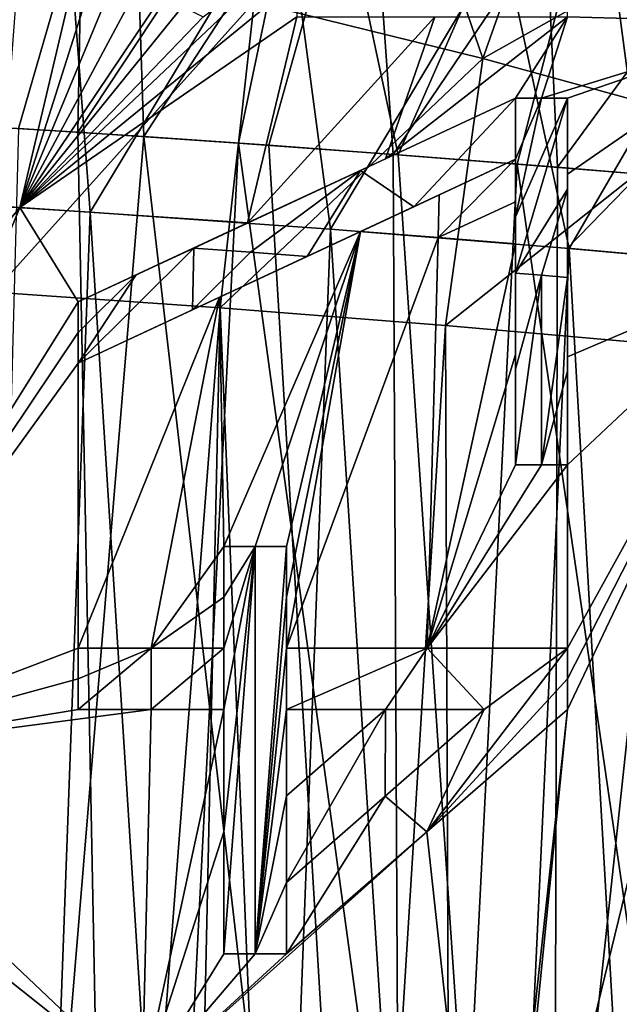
# Model space of a CAD drawing. Header units: millimetres. Extents: x -65 to 65, y -82 to 87.
# Tile 122 of 223: x 10.14 to 13.82, y -1.68 to 4.36. Entities that reach past the tile are written whole.
import ezdxf

# ---------------------------------------------------------------- set-up
doc = ezdxf.new("R2010")
doc.units = ezdxf.units.MM
doc.header["$LTSCALE"] = 101.851852
for name, color, linetype in [('10', 7, 'CONTINUOUS'), ('110', 7, 'CONTINUOUS'), ('13', 7, 'CONTINUOUS'), ('14', 7, 'CONTINUOUS'), ('226', 7, 'CONTINUOUS'), ('227', 7, 'CONTINUOUS'), ('3', 7, 'CONTINUOUS'), ('344', 7, 'CONTINUOUS'), ('345', 7, 'CONTINUOUS'), ('346', 7, 'CONTINUOUS'), ('347', 7, 'CONTINUOUS'), ('348', 7, 'CONTINUOUS'), ('349', 7, 'CONTINUOUS'), ('350', 7, 'CONTINUOUS'), ('351', 7, 'CONTINUOUS'), ('352', 7, 'CONTINUOUS'), ('353', 7, 'CONTINUOUS'), ('354', 7, 'CONTINUOUS'), ('355', 7, 'CONTINUOUS'), ('356', 7, 'CONTINUOUS'), ('357', 7, 'CONTINUOUS'), ('358', 7, 'CONTINUOUS'), ('359', 7, 'CONTINUOUS'), ('360', 7, 'CONTINUOUS'), ('361', 7, 'CONTINUOUS'), ('362', 7, 'CONTINUOUS'), ('363', 7, 'CONTINUOUS'), ('364', 7, 'CONTINUOUS'), ('44', 7, 'CONTINUOUS'), ('469', 7, 'CONTINUOUS'), ('470', 7, 'CONTINUOUS'), ('471', 7, 'CONTINUOUS'), ('472', 7, 'CONTINUOUS'), ('473', 7, 'CONTINUOUS'), ('474', 7, 'CONTINUOUS')]:
    doc.layers.add(name, color=color, linetype=linetype)

msp = doc.modelspace()

# ---------------------------------------------------------------- linework, layer by layer
at = {"layer": '10', "color": 7, "linetype": 'CONTINUOUS', "true_color": 0xebebeb}
for points in [[(9.3391, 6.3603, 124.3613), (9.3623, 3.734, 124.8684), (10.8221, 6.0721, 124.1477), (9.3391, 6.3603, 124.3613)], [(9.3623, 3.734, 124.8684), (10.1332, 3.6885, 124.738), (10.8221, 6.0721, 124.1477), (9.3623, 3.734, 124.8684)], [(10.1332, 3.6885, 124.738), (10.9019, 3.6393, 124.5973), (10.8221, 6.0721, 124.1477), (10.1332, 3.6885, 124.738)], [(10.8221, 6.0721, 124.1477), (10.9019, 3.6393, 124.5973), (12.2731, 5.7482, 123.9053), (10.8221, 6.0721, 124.1477)], [(10.9019, 3.6393, 124.5973), (11.6682, 3.5866, 124.4463), (12.2731, 5.7482, 123.9053), (10.9019, 3.6393, 124.5973)], [(11.6682, 3.5866, 124.4463), (12.432, 3.5304, 124.2851), (12.2731, 5.7482, 123.9053), (11.6682, 3.5866, 124.4463)], [(12.2731, 5.7482, 123.9053), (12.432, 3.5304, 124.2851), (13.6886, 5.3917, 123.6355), (12.2731, 5.7482, 123.9053)], [(12.432, 3.5304, 124.2851), (13.1929, 3.4709, 124.1137), (13.6886, 5.3917, 123.6355), (12.432, 3.5304, 124.2851)], [(13.1929, 3.4709, 124.1137), (13.9509, 3.4083, 123.9321), (13.6886, 5.3917, 123.6355), (13.1929, 3.4709, 124.1137)], [(13.6886, 5.3917, 123.6355), (13.9509, 3.4083, 123.9321), (15.0666, 5.0065, 123.3399), (13.6886, 5.3917, 123.6355)]]:
    msp.add_3dface(points, dxfattribs=at)
at = {"layer": '110', "color": 7, "linetype": 'CONTINUOUS', "true_color": 0xebebeb}
for points in [[(8.7558, -0.1641, 123.5273), (10.8922, -2.188, 123.4545), (8.5794, -0.3487, 123.5222), (8.7558, -0.1641, 123.5273)], [(8.4272, -0.5068, 123.3917), (8.5794, -0.3487, 123.5222), (10.7159, -2.3726, 123.4565), (8.4272, -0.5068, 123.3917)], [(8.5794, -0.3487, 123.5222), (10.8922, -2.188, 123.4545), (10.7159, -2.3726, 123.4565), (8.5794, -0.3487, 123.5222)], [(10.4599, -2.6198, 123.1144), (8.3399, -0.5983, 123.1699), (8.4272, -0.5068, 123.3917), (10.4599, -2.6198, 123.1144)], [(10.4599, -2.6198, 123.1144), (8.4272, -0.5068, 123.3917), (10.558, -2.5302, 123.3323), (10.4599, -2.6198, 123.1144)], [(10.558, -2.5302, 123.3323), (8.4272, -0.5068, 123.3917), (10.7159, -2.3726, 123.4565), (10.558, -2.5302, 123.3323)]]:
    msp.add_3dface(points, dxfattribs=at)
at = {"layer": '13', "color": 7, "linetype": 'CONTINUOUS', "true_color": 0xebebeb}
for points in [[(8.7367, 3.2893, 122.9386), (10.1413, 3.2051, 122.6969), (8.7465, 1.5075, 123.2424), (8.7367, 3.2893, 122.9386)], [(10.1413, 3.2051, 122.6969), (8.7558, -0.1641, 123.5273), (8.7465, 1.5075, 123.2424), (10.1413, 3.2051, 122.6969)], [(10.5, 2.625, 122.7235), (8.7558, -0.1641, 123.5273), (10.1413, 3.2051, 122.6969), (10.5, 2.625, 122.7235)], [(11.5387, 3.1093, 122.4191), (10.5, 2.625, 122.7235), (10.1413, 3.2051, 122.6969), (11.5387, 3.1093, 122.4191)], [(11.0192, 2.8671, 122.5739), (10.5, 2.625, 122.7235), (11.5387, 3.1093, 122.4191), (11.0192, 2.8671, 122.5739)], [(12.2313, 3.0572, 122.2674), (11.3936, 1.125, 122.7854), (11.3655, 2.6535, 122.5345), (12.2313, 3.0572, 122.2674)], [(11.5852, 1.125, 122.7421), (11.3936, 1.125, 122.7854), (12.2313, 3.0572, 122.2674), (11.5852, 1.125, 122.7421)], [(11.7766, 1.125, 122.6981), (11.5852, 1.125, 122.7421), (12.2313, 3.0572, 122.2674), (11.7766, 1.125, 122.6981)], [(11.7766, 0.8124, 122.7505), (11.7766, 1.125, 122.6981), (12.2313, 3.0572, 122.2674), (11.7766, 0.8124, 122.7505)], [(11.7766, 0.5, 122.8028), (11.7766, 0.8124, 122.7505), (12.2313, 3.0572, 122.2674), (11.7766, 0.5, 122.8028)], [(12.7067, 3.0198, 122.158), (11.7766, 0.5, 122.8028), (12.2313, 3.0572, 122.2674), (12.7067, 3.0198, 122.158)], [(12.6399, 0.5, 122.594), (11.7766, 0.5, 122.8028), (12.7067, 3.0198, 122.158), (12.6399, 0.5, 122.594)], [(13.1809, 2.9809, 122.0441), (12.6399, 0.5, 122.594), (12.7067, 3.0198, 122.158), (13.1809, 2.9809, 122.0441)], [(13.1809, 2.3025, 122.1568), (12.6399, 0.5, 122.594), (13.1809, 2.9809, 122.0441), (13.1809, 2.3025, 122.1568)], [(13.5, 2.954, 121.965), (14.7909, 2.8386, 121.6247), (13.5, 2.289, 122.0752), (13.5, 2.954, 121.965)], [(13.0632, -4.2453, 123.2709), (13.5, 0.125, 122.4323), (14.7909, 2.8386, 121.6247), (13.0632, -4.2453, 123.2709)], [(15.1601, -6.2325, 122.9816), (13.0632, -4.2453, 123.2709), (14.7909, 2.8386, 121.6247), (15.1601, -6.2325, 122.9816)], [(13.5, 0.125, 122.4323), (13.5, 0.3125, 122.4013), (14.7909, 2.8386, 121.6247), (13.5, 0.125, 122.4323)], [(13.5, 0.3125, 122.4013), (13.5, 0.5, 122.3704), (14.7909, 2.8386, 121.6247), (13.5, 0.3125, 122.4013)], [(14.7909, 2.8386, 121.6247), (13.5, 0.5, 122.3704), (13.5, 1.625, 122.1848), (14.7909, 2.8386, 121.6247)], [(13.5, 2.289, 122.0752), (14.7909, 2.8386, 121.6247), (13.5, 1.625, 122.1848), (13.5, 2.289, 122.0752)], [(10.5, 2.4375, 122.7553), (8.7558, -0.1641, 123.5273), (10.5, 2.625, 122.7235), (10.5, 2.4375, 122.7553)], [(10.9471, 0.5, 122.989), (10.5, 0.5, 123.0835), (11.3655, 2.6535, 122.5345), (10.9471, 0.5, 122.989)], [(11.3655, 2.6535, 122.5345), (10.5, 0.5, 123.0835), (10.5, 2.25, 122.7871), (11.3655, 2.6535, 122.5345)], [(11.3936, 1.125, 122.7854), (10.9471, 0.5, 122.989), (11.3655, 2.6535, 122.5345), (11.3936, 1.125, 122.7854)], [(10.5, 2.25, 122.7871), (8.7558, -0.1641, 123.5273), (10.5, 2.4375, 122.7553), (10.5, 2.25, 122.7871)], [(13.1809, 1.625, 122.269), (12.6399, 0.5, 122.594), (13.1809, 2.3025, 122.1568), (13.1809, 1.625, 122.269)], [(10.5, 0.5, 123.0835), (8.7558, -0.1641, 123.5273), (10.5, 2.25, 122.7871), (10.5, 0.5, 123.0835)], [(13.5, 0.5, 122.3704), (12.6399, 0.5, 122.594), (13.5, 1.625, 122.1848), (13.5, 0.5, 122.3704)], [(13.5, 1.625, 122.1848), (12.6399, 0.5, 122.594), (13.3405, 1.625, 122.2271), (13.5, 1.625, 122.1848)], [(13.3405, 1.625, 122.2271), (12.6399, 0.5, 122.594), (13.1809, 1.625, 122.269), (13.3405, 1.625, 122.2271)], [(11.3936, 0.8124, 122.838), (10.9471, 0.5, 122.989), (11.3936, 1.125, 122.7854), (11.3936, 0.8124, 122.838)], [(11.3936, 0.5, 122.8906), (10.9471, 0.5, 122.989), (11.3936, 0.8124, 122.838), (11.3936, 0.5, 122.8906)], [(10.5, 0.5, 123.0835), (10.5, 0.3125, 123.1153), (8.7558, -0.1641, 123.5273), (10.5, 0.5, 123.0835)], [(10.5, 0.3125, 123.1153), (10.5, 0.125, 123.147), (8.7558, -0.1641, 123.5273), (10.5, 0.3125, 123.1153)], [(10.5, 0.125, 123.147), (10.9471, 0.125, 123.0523), (8.7558, -0.1641, 123.5273), (10.5, 0.125, 123.147)], [(8.7558, -0.1641, 123.5273), (10.9471, 0.125, 123.0523), (10.8922, -2.188, 123.4545), (8.7558, -0.1641, 123.5273)], [(11.3936, 0.125, 122.9536), (11.3936, -0.6256, 123.0798), (10.8922, -2.188, 123.4545), (11.3936, 0.125, 122.9536)], [(10.9471, 0.125, 123.0523), (11.3936, 0.125, 122.9536), (10.8922, -2.188, 123.4545), (10.9471, 0.125, 123.0523)], [(12.3823, -0.4068, 122.8091), (11.7766, -0.9375, 123.0437), (12.3837, 0.125, 122.7201), (12.3823, -0.4068, 122.8091)], [(12.3837, 0.125, 122.7201), (11.7766, -0.9375, 123.0437), (11.7766, -0.4066, 122.9548), (12.3837, 0.125, 122.7201)], [(11.7766, 0.125, 122.8657), (12.3837, 0.125, 122.7201), (11.7766, -0.4066, 122.9548), (11.7766, 0.125, 122.8657)], [(12.9894, 0.125, 122.5672), (12.3823, -0.4068, 122.8091), (12.3837, 0.125, 122.7201), (12.9894, 0.125, 122.5672)], [(12.6371, -0.6261, 122.7819), (13.5, 0.125, 122.4323), (13.0279, -4.2117, 123.2749), (12.6371, -0.6261, 122.7819)], [(13.0279, -4.2117, 123.2749), (13.5, 0.125, 122.4323), (13.0632, -4.2453, 123.2709), (13.0279, -4.2117, 123.2749)], [(11.3936, -0.6256, 123.0798), (11.3936, -1.375, 123.2058), (10.8922, -2.188, 123.4545), (11.3936, -0.6256, 123.0798)], [(11.7766, -1.375, 123.117), (12.6371, -0.6261, 122.7819), (10.8922, -2.188, 123.4545), (11.7766, -1.375, 123.117)], [(10.8922, -2.188, 123.4545), (12.6371, -0.6261, 122.7819), (13.0279, -4.2117, 123.2749), (10.8922, -2.188, 123.4545)], [(11.5852, -1.375, 123.1618), (11.7766, -1.375, 123.117), (10.8922, -2.188, 123.4545), (11.5852, -1.375, 123.1618)], [(11.3936, -1.375, 123.2058), (11.5852, -1.375, 123.1618), (10.8922, -2.188, 123.4545), (11.3936, -1.375, 123.2058)]]:
    msp.add_3dface(points, dxfattribs=at)
at = {"layer": '14', "color": 7, "linetype": 'CONTINUOUS', "true_color": 0xebebeb}
for points in [[(14.8438, 4.3384, 121.3429), (13.5, 4.6958, 121.6489), (15.1226, 5.9493, 120.9277), (14.8438, 4.3384, 121.3429)], [(10.5, 5.3679, 122.2152), (8.7367, 3.2893, 122.9386), (9.6182, 5.5334, 122.3522), (10.5, 5.3679, 122.2152)], [(10.5, 5.3125, 122.2268), (8.7367, 3.2893, 122.9386), (10.5, 5.3679, 122.2152), (10.5, 5.3125, 122.2268)], [(10.532, 5.1557, 122.2527), (8.7367, 3.2893, 122.9386), (10.5, 5.3125, 122.2268), (10.532, 5.1557, 122.2527)], [(10.5638, 5, 122.278), (8.7367, 3.2893, 122.9386), (10.532, 5.1557, 122.2527), (10.5638, 5, 122.278)], [(10.1413, 3.2051, 122.6969), (8.7367, 3.2893, 122.9386), (10.5638, 5, 122.278), (10.1413, 3.2051, 122.6969)], [(10.66, 4.843, 122.2897), (10.1413, 3.2051, 122.6969), (10.5638, 5, 122.278), (10.66, 4.843, 122.2897)], [(10.7553, 4.6875, 122.3008), (10.1413, 3.2051, 122.6969), (10.66, 4.843, 122.2897), (10.7553, 4.6875, 122.3008)], [(11.8404, 4.8125, 122.0375), (10.1413, 3.2051, 122.6969), (11.266, 4.375, 122.2522), (11.8404, 4.8125, 122.0375)], [(10.1413, 3.2051, 122.6969), (11.8404, 4.8125, 122.0375), (11.8404, 4.5928, 122.0808), (10.1413, 3.2051, 122.6969)], [(10.8834, 4.5934, 122.2923), (10.1413, 3.2051, 122.6969), (10.7553, 4.6875, 122.3008), (10.8834, 4.5934, 122.2923)], [(13.5, 4.6958, 121.6489), (14.8438, 4.3384, 121.3429), (13.5, 4.375, 121.7113), (13.5, 4.6958, 121.6489)], [(11.0106, 4.5, 122.2834), (10.1413, 3.2051, 122.6969), (10.8834, 4.5934, 122.2923), (11.0106, 4.5, 122.2834)], [(11.8404, 4.375, 122.1229), (10.1413, 3.2051, 122.6969), (11.8404, 4.5928, 122.0808), (11.8404, 4.375, 122.1229)], [(11.1384, 4.4375, 122.268), (10.1413, 3.2051, 122.6969), (11.0106, 4.5, 122.2834), (11.1384, 4.4375, 122.268)], [(11.266, 4.375, 122.2522), (10.1413, 3.2051, 122.6969), (11.1384, 4.4375, 122.268), (11.266, 4.375, 122.2522)], [(11.5387, 3.1093, 122.4191), (10.1413, 3.2051, 122.6969), (11.8404, 4.375, 122.1229), (11.5387, 3.1093, 122.4191)], [(12.3837, 3.5033, 122.1542), (11.5387, 3.1093, 122.4191), (12.6865, 4.375, 121.9202), (12.3837, 3.5033, 122.1542)], [(12.6865, 4.375, 121.9202), (11.5387, 3.1093, 122.4191), (11.8404, 4.375, 122.1229), (12.6865, 4.375, 121.9202)], [(13.1809, 3.875, 121.8882), (12.3837, 3.5033, 122.1542), (13.5, 4.375, 121.7113), (13.1809, 3.875, 121.8882)], [(13.5, 4.375, 121.7113), (12.3837, 3.5033, 122.1542), (12.6865, 4.375, 121.9202), (13.5, 4.375, 121.7113)], [(13.341, 3.875, 121.8466), (13.1809, 3.875, 121.8882), (13.5, 4.375, 121.7113), (13.341, 3.875, 121.8466)], [(14.8438, 4.3384, 121.3429), (13.341, 3.875, 121.8466), (13.5, 4.375, 121.7113), (14.8438, 4.3384, 121.3429)], [(13.5, 3.875, 121.8047), (13.341, 3.875, 121.8466), (14.8438, 4.3384, 121.3429), (13.5, 3.875, 121.8047)], [(14.7909, 2.8386, 121.6247), (13.5, 2.954, 121.965), (14.8438, 4.3384, 121.3429), (14.7909, 2.8386, 121.6247)], [(13.5, 2.954, 121.965), (13.5, 3.4087, 121.8876), (14.8438, 4.3384, 121.3429), (13.5, 2.954, 121.965)], [(13.5, 3.4087, 121.8876), (13.5, 3.875, 121.8047), (14.8438, 4.3384, 121.3429), (13.5, 3.4087, 121.8876)], [(13.1809, 3.2386, 122.0004), (12.7067, 3.0198, 122.158), (13.1809, 3.5, 121.9553), (13.1809, 3.2386, 122.0004)], [(13.1809, 3.5, 121.9553), (12.7067, 3.0198, 122.158), (12.7143, 3.2825, 122.1113), (13.1809, 3.5, 121.9553)], [(12.7067, 3.0198, 122.158), (12.2313, 3.0572, 122.2674), (12.7143, 3.2825, 122.1113), (12.7067, 3.0198, 122.158)], [(13.1809, 2.9809, 122.0441), (12.7067, 3.0198, 122.158), (13.1809, 3.2386, 122.0004), (13.1809, 2.9809, 122.0441)]]:
    msp.add_3dface(points, dxfattribs=at)
at = {"layer": '226', "color": 7, "linetype": 'CONTINUOUS', "true_color": 0xebebeb}
for points in [[(11.2016, 2.5771, 121.5456), (10.5, 2.25, 121.752), (11.2092, 2.9557, 121.4802), (11.2016, 2.5771, 121.5456)], [(11.2092, 2.9557, 121.4802), (10.5, 2.25, 121.752), (10.8545, 2.7903, 121.5857), (11.2092, 2.9557, 121.4802)], [(11.2016, 2.5771, 121.5456), (11.2092, 2.9557, 121.4802), (11.5565, 2.9304, 121.4061), (11.2016, 2.5771, 121.5456)], [(11.9034, 2.9044, 121.3295), (11.2016, 2.5771, 121.5456), (11.5565, 2.9304, 121.4061), (11.9034, 2.9044, 121.3295)], [(10.5, 2.25, 121.752), (10.5, 2.4375, 121.7203), (10.8545, 2.7903, 121.5857), (10.5, 2.25, 121.752)], [(10.5, 2.4375, 121.7203), (10.5, 2.625, 121.6886), (10.8545, 2.7903, 121.5857), (10.5, 2.4375, 121.7203)], [(13.1809, 2.2131, 121.1247), (13.1809, 2.8019, 121.027), (13.3406, 2.7885, 120.9872), (13.1809, 2.2131, 121.1247)], [(13.3405, 1.625, 121.1792), (13.1809, 1.625, 121.2218), (13.3406, 2.7885, 120.9872), (13.3405, 1.625, 121.1792)], [(13.1809, 1.625, 121.2218), (13.1809, 2.2131, 121.1247), (13.3406, 2.7885, 120.9872), (13.1809, 1.625, 121.2218)], [(13.5, 2.7748, 120.9463), (13.3405, 1.625, 121.1792), (13.3406, 2.7885, 120.9872), (13.5, 2.7748, 120.9463)], [(13.5, 2.7748, 120.9463), (13.5, 2.1995, 121.0414), (13.3405, 1.625, 121.1792), (13.5, 2.7748, 120.9463)], [(13.5, 2.1995, 121.0414), (13.5, 1.625, 121.136), (13.3405, 1.625, 121.1792), (13.5, 2.1995, 121.0414)], [(11.5852, -1.375, 122.1212), (11.3936, -1.375, 122.166), (11.5852, 1.125, 121.7023), (11.5852, -1.375, 122.1212)], [(11.3936, -1.375, 122.166), (11.3936, -0.6256, 122.0403), (11.5852, 1.125, 121.7023), (11.3936, -1.375, 122.166)], [(11.3936, -0.6256, 122.0403), (11.3936, 0.125, 121.9143), (11.5852, 1.125, 121.7023), (11.3936, -0.6256, 122.0403)], [(11.3936, 0.125, 121.9143), (11.3936, 0.5, 121.8514), (11.5852, 1.125, 121.7023), (11.3936, 0.125, 121.9143)], [(11.3936, 0.5, 121.8514), (11.3936, 0.8124, 121.7989), (11.5852, 1.125, 121.7023), (11.3936, 0.5, 121.8514)], [(11.3936, 0.8124, 121.7989), (11.3936, 1.125, 121.7465), (11.5852, 1.125, 121.7023), (11.3936, 0.8124, 121.7989)], [(11.7766, 1.125, 121.6574), (11.5852, -1.375, 122.1212), (11.5852, 1.125, 121.7023), (11.7766, 1.125, 121.6574)], [(11.5852, -1.375, 122.1212), (11.7766, 1.125, 121.6574), (11.7766, 0.8124, 121.7097), (11.5852, -1.375, 122.1212)], [(11.7766, 0.5, 121.762), (11.5852, -1.375, 122.1212), (11.7766, 0.8124, 121.7097), (11.7766, 0.5, 121.762)], [(10.9472, 0.125, 122.0149), (10.5, 0.125, 122.1115), (10.9472, 0.5, 121.9517), (10.9472, 0.125, 122.0149)], [(10.5, 0.125, 122.1115), (10.5, 0.3125, 122.0798), (10.9472, 0.5, 121.9517), (10.5, 0.125, 122.1115)], [(10.5, 0.3125, 122.0798), (10.5, 0.5, 122.048), (10.9472, 0.5, 121.9517), (10.5, 0.3125, 122.0798)], [(11.3936, 0.125, 121.9143), (10.9472, 0.125, 122.0149), (11.3936, 0.5, 121.8514), (11.3936, 0.125, 121.9143)], [(11.3936, 0.5, 121.8514), (10.9472, 0.125, 122.0149), (10.9472, 0.5, 121.9517), (11.3936, 0.5, 121.8514)], [(11.5852, -1.375, 122.1212), (11.7766, 0.5, 121.762), (11.7766, 0.125, 121.8247), (11.5852, -1.375, 122.1212)], [(11.7766, 0.5, 121.762), (12.64, 0.5, 121.5491), (11.7766, 0.125, 121.8247), (11.7766, 0.5, 121.762)], [(11.7766, 0.125, 121.8247), (12.64, 0.5, 121.5491), (12.3838, 0.125, 121.6763), (11.7766, 0.125, 121.8247)], [(12.64, 0.5, 121.5491), (12.9894, 0.125, 121.5204), (12.3838, 0.125, 121.6763), (12.64, 0.5, 121.5491)], [(12.6371, -0.626, 121.7366), (13.5, 0.5, 121.3212), (13.5, 0.3125, 121.352), (12.6371, -0.626, 121.7366)], [(13.5, 0.5, 121.3212), (12.6371, -0.626, 121.7366), (12.9894, 0.125, 121.5204), (13.5, 0.5, 121.3212)], [(12.64, 0.5, 121.5491), (13.5, 0.5, 121.3212), (12.9894, 0.125, 121.5204), (12.64, 0.5, 121.5491)], [(13.5, 0.125, 121.3829), (12.6371, -0.626, 121.7366), (13.5, 0.3125, 121.352), (13.5, 0.125, 121.3829)], [(11.5852, -1.375, 122.1212), (11.7766, 0.125, 121.8247), (11.7766, -0.4066, 121.9136), (11.5852, -1.375, 122.1212)], [(12.9894, 0.125, 121.5204), (12.6371, -0.626, 121.7366), (12.3824, -0.4068, 121.7651), (12.9894, 0.125, 121.5204)], [(11.7766, -0.9375, 122.0024), (11.5852, -1.375, 122.1212), (11.7766, -0.4066, 121.9136), (11.7766, -0.9375, 122.0024)], [(12.6371, -0.626, 121.7366), (11.7766, -1.375, 122.0756), (12.3824, -0.4068, 121.7651), (12.6371, -0.626, 121.7366)], [(11.7766, -1.375, 122.0756), (11.7766, -0.9375, 122.0024), (12.3824, -0.4068, 121.7651), (11.7766, -1.375, 122.0756)], [(11.7766, -1.375, 122.0756), (11.5852, -1.375, 122.1212), (11.7766, -0.9375, 122.0024), (11.7766, -1.375, 122.0756)]]:
    msp.add_3dface(points, dxfattribs=at)
at = {"layer": '227', "color": 7, "linetype": 'CONTINUOUS', "true_color": 0xebebeb}
for points in [[(13.1809, 3.875, 120.8385), (12.5574, 3.2093, 121.1181), (12.2301, 3.4317, 121.16), (13.1809, 3.875, 120.8385)], [(13.1809, 3.875, 120.8385), (13.1809, 3.5, 120.9067), (12.5574, 3.2093, 121.1181), (13.1809, 3.875, 120.8385)], [(13.3411, 3.875, 120.796), (13.5, 3.875, 120.7532), (13.1809, 3.1476, 120.9684), (13.3411, 3.875, 120.796)], [(13.5, 3.875, 120.7532), (13.5, 3.3164, 120.8539), (13.1809, 2.8019, 121.027), (13.5, 3.875, 120.7532)], [(13.5, 3.875, 120.7532), (13.1809, 2.8019, 121.027), (13.1809, 3.1476, 120.9684), (13.5, 3.875, 120.7532)], [(13.1809, 3.875, 120.8385), (13.3411, 3.875, 120.796), (13.1809, 3.5, 120.9067), (13.1809, 3.875, 120.8385)], [(13.3411, 3.875, 120.796), (13.1809, 3.1476, 120.9684), (13.1809, 3.5, 120.9067), (13.3411, 3.875, 120.796)], [(11.2092, 2.9557, 121.4802), (12.2301, 3.4317, 121.16), (11.5565, 2.9304, 121.4061), (11.2092, 2.9557, 121.4802)], [(12.2301, 3.4317, 121.16), (11.9034, 2.9044, 121.3295), (11.5565, 2.9304, 121.4061), (12.2301, 3.4317, 121.16)], [(12.5574, 3.2093, 121.1181), (11.9034, 2.9044, 121.3295), (12.2301, 3.4317, 121.16), (12.5574, 3.2093, 121.1181)], [(13.1809, 2.8019, 121.027), (13.5, 3.3164, 120.8539), (13.3406, 2.7885, 120.9872), (13.1809, 2.8019, 121.027)], [(13.5, 3.3164, 120.8539), (13.5, 2.7748, 120.9463), (13.3406, 2.7885, 120.9872), (13.5, 3.3164, 120.8539)]]:
    msp.add_3dface(points, dxfattribs=at)
at = {"layer": '3', "color": 7, "linetype": 'CONTINUOUS', "true_color": 0xebebeb}
for points in [[(10.1332, 3.6885, 124.738), (9.7617, -10.1186, 127.1648), (10.9019, 3.6393, 124.5973), (10.1332, 3.6885, 124.738)], [(9.7617, -10.1186, 127.1648), (12.4998, -10.2237, 126.569), (10.9019, 3.6393, 124.5973), (9.7617, -10.1186, 127.1648)], [(10.9019, 3.6393, 124.5973), (12.4998, -10.2237, 126.569), (11.6682, 3.5866, 124.4463), (10.9019, 3.6393, 124.5973)], [(11.6682, 3.5866, 124.4463), (12.4998, -10.2237, 126.569), (12.432, 3.5304, 124.2851), (11.6682, 3.5866, 124.4463)], [(12.432, 3.5304, 124.2851), (12.4998, -10.2237, 126.569), (13.1929, 3.4709, 124.1137), (12.432, 3.5304, 124.2851)], [(12.4998, -10.2237, 126.569), (15.1998, -10.3544, 125.8276), (13.1929, 3.4709, 124.1137), (12.4998, -10.2237, 126.569)], [(13.1929, 3.4709, 124.1137), (15.1998, -10.3544, 125.8276), (13.9509, 3.4083, 123.9321), (13.1929, 3.4709, 124.1137)]]:
    msp.add_3dface(points, dxfattribs=at)
at = {"layer": '344', "color": 7, "linetype": 'CONTINUOUS', "true_color": 0xebebeb}
for points in [[(13.5, 0.125, 122.4323), (12.6371, -0.6261, 122.7819), (13.5, 0.125, 121.3829), (13.5, 0.125, 122.4323)], [(13.5, 0.125, 121.3829), (12.6371, -0.6261, 122.7819), (12.6371, -0.626, 121.7366), (13.5, 0.125, 121.3829)], [(12.6371, -0.6261, 122.7819), (11.7766, -1.375, 123.117), (12.6371, -0.626, 121.7366), (12.6371, -0.6261, 122.7819)], [(11.7766, -1.375, 123.117), (11.7766, -1.375, 122.0756), (12.6371, -0.626, 121.7366), (11.7766, -1.375, 123.117)]]:
    msp.add_3dface(points, dxfattribs=at)
at = {"layer": '345', "color": 7, "linetype": 'CONTINUOUS', "true_color": 0xebebeb}
for points in [[(11.7766, -1.375, 123.117), (11.5852, -1.375, 123.1618), (11.3936, -1.375, 122.166), (11.7766, -1.375, 123.117)], [(11.7766, -1.375, 123.117), (11.3936, -1.375, 122.166), (11.5852, -1.375, 122.1212), (11.7766, -1.375, 123.117)], [(11.5852, -1.375, 123.1618), (11.3936, -1.375, 123.2058), (11.3936, -1.375, 122.166), (11.5852, -1.375, 123.1618)], [(11.7766, -1.375, 122.0756), (11.7766, -1.375, 123.117), (11.5852, -1.375, 122.1212), (11.7766, -1.375, 122.0756)]]:
    msp.add_3dface(points, dxfattribs=at)
at = {"layer": '346', "color": 7, "linetype": 'CONTINUOUS', "true_color": 0xebebeb}
for points in [[(11.3936, -0.6256, 123.0798), (11.3936, 0.125, 122.9536), (11.3936, -0.6256, 122.0403), (11.3936, -0.6256, 123.0798)], [(11.3936, 0.125, 122.9536), (11.3936, 0.125, 121.9143), (11.3936, -0.6256, 122.0403), (11.3936, 0.125, 122.9536)], [(11.3936, -1.375, 123.2058), (11.3936, -0.6256, 123.0798), (11.3936, -1.375, 122.166), (11.3936, -1.375, 123.2058)], [(11.3936, -1.375, 122.166), (11.3936, -0.6256, 123.0798), (11.3936, -0.6256, 122.0403), (11.3936, -1.375, 122.166)]]:
    msp.add_3dface(points, dxfattribs=at)
at = {"layer": '347', "color": 7, "linetype": 'CONTINUOUS', "true_color": 0xebebeb}
for points in [[(11.3936, 0.125, 122.9536), (10.9471, 0.125, 123.0523), (10.5, 0.125, 122.1115), (11.3936, 0.125, 122.9536)], [(11.3936, 0.125, 122.9536), (10.5, 0.125, 122.1115), (10.9472, 0.125, 122.0149), (11.3936, 0.125, 122.9536)], [(10.9471, 0.125, 123.0523), (10.5, 0.125, 123.147), (10.5, 0.125, 122.1115), (10.9471, 0.125, 123.0523)], [(11.3936, 0.125, 121.9143), (11.3936, 0.125, 122.9536), (10.9472, 0.125, 122.0149), (11.3936, 0.125, 121.9143)]]:
    msp.add_3dface(points, dxfattribs=at)
at = {"layer": '348', "color": 7, "linetype": 'CONTINUOUS', "true_color": 0xebebeb}
for points in [[(10.5, 0.5, 123.0835), (10.5, 0.125, 122.1115), (10.5, 0.3125, 123.1153), (10.5, 0.5, 123.0835)], [(10.5, 0.125, 122.1115), (10.5, 0.5, 123.0835), (10.5, 0.3125, 122.0798), (10.5, 0.125, 122.1115)], [(10.5, 0.5, 123.0835), (10.5, 0.5, 122.048), (10.5, 0.3125, 122.0798), (10.5, 0.5, 123.0835)], [(10.5, 0.125, 123.147), (10.5, 0.3125, 123.1153), (10.5, 0.125, 122.1115), (10.5, 0.125, 123.147)]]:
    msp.add_3dface(points, dxfattribs=at)
at = {"layer": '349', "color": 7, "linetype": 'CONTINUOUS', "true_color": 0xebebeb}
for points in [[(10.5, 0.5, 123.0835), (10.9471, 0.5, 122.989), (11.3936, 0.5, 122.8906), (10.5, 0.5, 123.0835)], [(10.5, 0.5, 123.0835), (11.3936, 0.5, 122.8906), (10.5, 0.5, 122.048), (10.5, 0.5, 123.0835)], [(10.5, 0.5, 122.048), (11.3936, 0.5, 122.8906), (10.9472, 0.5, 121.9517), (10.5, 0.5, 122.048)], [(11.3936, 0.5, 122.8906), (11.3936, 0.5, 121.8514), (10.9472, 0.5, 121.9517), (11.3936, 0.5, 122.8906)]]:
    msp.add_3dface(points, dxfattribs=at)
at = {"layer": '350', "color": 7, "linetype": 'CONTINUOUS', "true_color": 0xebebeb}
for points in [[(11.3936, 1.125, 122.7854), (11.3936, 0.5, 121.8514), (11.3936, 0.8124, 122.838), (11.3936, 1.125, 122.7854)], [(11.3936, 0.5, 121.8514), (11.3936, 1.125, 122.7854), (11.3936, 0.8124, 121.7989), (11.3936, 0.5, 121.8514)], [(11.3936, 1.125, 122.7854), (11.3936, 1.125, 121.7465), (11.3936, 0.8124, 121.7989), (11.3936, 1.125, 122.7854)], [(11.3936, 0.5, 122.8906), (11.3936, 0.8124, 122.838), (11.3936, 0.5, 121.8514), (11.3936, 0.5, 122.8906)]]:
    msp.add_3dface(points, dxfattribs=at)
at = {"layer": '351', "color": 7, "linetype": 'CONTINUOUS', "true_color": 0xebebeb}
for points in [[(11.3936, 1.125, 122.7854), (11.5852, 1.125, 122.7421), (11.7766, 1.125, 122.6981), (11.3936, 1.125, 122.7854)], [(11.3936, 1.125, 122.7854), (11.7766, 1.125, 122.6981), (11.3936, 1.125, 121.7465), (11.3936, 1.125, 122.7854)], [(11.3936, 1.125, 121.7465), (11.7766, 1.125, 122.6981), (11.5852, 1.125, 121.7023), (11.3936, 1.125, 121.7465)], [(11.7766, 1.125, 122.6981), (11.7766, 1.125, 121.6574), (11.5852, 1.125, 121.7023), (11.7766, 1.125, 122.6981)]]:
    msp.add_3dface(points, dxfattribs=at)
at = {"layer": '352', "color": 7, "linetype": 'CONTINUOUS', "true_color": 0xebebeb}
for points in [[(11.7766, 1.125, 122.6981), (11.7766, 0.8124, 122.7505), (11.7766, 0.5, 121.762), (11.7766, 1.125, 122.6981)], [(11.7766, 1.125, 121.6574), (11.7766, 1.125, 122.6981), (11.7766, 0.8124, 121.7097), (11.7766, 1.125, 121.6574)], [(11.7766, 1.125, 122.6981), (11.7766, 0.5, 121.762), (11.7766, 0.8124, 121.7097), (11.7766, 1.125, 122.6981)], [(11.7766, 0.8124, 122.7505), (11.7766, 0.5, 122.8028), (11.7766, 0.5, 121.762), (11.7766, 0.8124, 122.7505)]]:
    msp.add_3dface(points, dxfattribs=at)
at = {"layer": '353', "color": 7, "linetype": 'CONTINUOUS', "true_color": 0xebebeb}
for points in [[(11.7766, 0.5, 122.8028), (12.6399, 0.5, 122.594), (11.7766, 0.5, 121.762), (11.7766, 0.5, 122.8028)], [(11.7766, 0.5, 121.762), (12.6399, 0.5, 122.594), (12.64, 0.5, 121.5491), (11.7766, 0.5, 121.762)], [(12.6399, 0.5, 122.594), (13.5, 0.5, 122.3704), (12.64, 0.5, 121.5491), (12.6399, 0.5, 122.594)], [(13.5, 0.5, 122.3704), (13.5, 0.5, 121.3212), (12.64, 0.5, 121.5491), (13.5, 0.5, 122.3704)]]:
    msp.add_3dface(points, dxfattribs=at)
at = {"layer": '354', "color": 7, "linetype": 'CONTINUOUS', "true_color": 0xebebeb}
for points in [[(13.5, 0.5, 122.3704), (13.5, 0.3125, 122.4013), (13.5, 0.125, 121.3829), (13.5, 0.5, 122.3704)], [(13.5, 0.5, 122.3704), (13.5, 0.125, 121.3829), (13.5, 0.3125, 121.352), (13.5, 0.5, 122.3704)], [(13.5, 0.5, 121.3212), (13.5, 0.5, 122.3704), (13.5, 0.3125, 121.352), (13.5, 0.5, 121.3212)], [(13.5, 0.3125, 122.4013), (13.5, 0.125, 122.4323), (13.5, 0.125, 121.3829), (13.5, 0.3125, 122.4013)]]:
    msp.add_3dface(points, dxfattribs=at)
at = {"layer": '355', "color": 7, "linetype": 'CONTINUOUS', "true_color": 0xebebeb}
for points in [[(12.3823, -0.4068, 122.8091), (12.9894, 0.125, 122.5672), (12.3824, -0.4068, 121.7651), (12.3823, -0.4068, 122.8091)], [(12.9894, 0.125, 122.5672), (12.9894, 0.125, 121.5204), (12.3824, -0.4068, 121.7651), (12.9894, 0.125, 122.5672)], [(11.7766, -0.9375, 123.0437), (12.3823, -0.4068, 122.8091), (11.7766, -0.9375, 122.0024), (11.7766, -0.9375, 123.0437)], [(11.7766, -0.9375, 122.0024), (12.3823, -0.4068, 122.8091), (12.3824, -0.4068, 121.7651), (11.7766, -0.9375, 122.0024)]]:
    msp.add_3dface(points, dxfattribs=at)
at = {"layer": '356', "color": 7, "linetype": 'CONTINUOUS', "true_color": 0xebebeb}
for points in [[(12.9894, 0.125, 122.5672), (12.3837, 0.125, 122.7201), (11.7766, 0.125, 121.8247), (12.9894, 0.125, 122.5672)], [(12.9894, 0.125, 122.5672), (11.7766, 0.125, 121.8247), (12.3838, 0.125, 121.6763), (12.9894, 0.125, 122.5672)], [(12.3837, 0.125, 122.7201), (11.7766, 0.125, 122.8657), (11.7766, 0.125, 121.8247), (12.3837, 0.125, 122.7201)], [(12.9894, 0.125, 121.5204), (12.9894, 0.125, 122.5672), (12.3838, 0.125, 121.6763), (12.9894, 0.125, 121.5204)]]:
    msp.add_3dface(points, dxfattribs=at)
at = {"layer": '357', "color": 7, "linetype": 'CONTINUOUS', "true_color": 0xebebeb}
for points in [[(11.7766, 0.125, 122.8657), (11.7766, -0.4066, 122.9548), (11.7766, -0.9375, 122.0024), (11.7766, 0.125, 122.8657)], [(11.7766, 0.125, 122.8657), (11.7766, -0.9375, 122.0024), (11.7766, -0.4066, 121.9136), (11.7766, 0.125, 122.8657)], [(11.7766, 0.125, 121.8247), (11.7766, 0.125, 122.8657), (11.7766, -0.4066, 121.9136), (11.7766, 0.125, 121.8247)], [(11.7766, -0.4066, 122.9548), (11.7766, -0.9375, 123.0437), (11.7766, -0.9375, 122.0024), (11.7766, -0.4066, 122.9548)]]:
    msp.add_3dface(points, dxfattribs=at)
at = {"layer": '358', "color": 7, "linetype": 'CONTINUOUS', "true_color": 0xebebeb}
for points in [[(13.1809, 3.875, 121.8882), (13.341, 3.875, 121.8466), (13.5, 3.875, 121.8047), (13.1809, 3.875, 121.8882)], [(13.1809, 3.875, 121.8882), (13.5, 3.875, 121.8047), (13.1809, 3.875, 120.8385), (13.1809, 3.875, 121.8882)], [(13.1809, 3.875, 120.8385), (13.5, 3.875, 121.8047), (13.3411, 3.875, 120.796), (13.1809, 3.875, 120.8385)], [(13.5, 3.875, 121.8047), (13.5, 3.875, 120.7532), (13.3411, 3.875, 120.796), (13.5, 3.875, 121.8047)]]:
    msp.add_3dface(points, dxfattribs=at)
at = {"layer": '359', "color": 7, "linetype": 'CONTINUOUS', "true_color": 0xebebeb}
for points in [[(13.5, 3.875, 121.8047), (13.5, 3.4087, 121.8876), (13.5, 3.875, 120.7532), (13.5, 3.875, 121.8047)], [(13.5, 3.875, 120.7532), (13.5, 3.4087, 121.8876), (13.5, 3.3164, 120.8539), (13.5, 3.875, 120.7532)], [(13.5, 3.4087, 121.8876), (13.5, 2.954, 121.965), (13.5, 3.3164, 120.8539), (13.5, 3.4087, 121.8876)], [(13.5, 3.3164, 120.8539), (13.5, 2.954, 121.965), (13.5, 2.7748, 120.9463), (13.5, 3.3164, 120.8539)], [(13.5, 2.954, 121.965), (13.5, 2.289, 122.0752), (13.5, 2.7748, 120.9463), (13.5, 2.954, 121.965)], [(13.5, 2.7748, 120.9463), (13.5, 2.289, 122.0752), (13.5, 2.1995, 121.0414), (13.5, 2.7748, 120.9463)], [(13.5, 2.289, 122.0752), (13.5, 1.625, 122.1848), (13.5, 2.1995, 121.0414), (13.5, 2.289, 122.0752)], [(13.5, 1.625, 122.1848), (13.5, 1.625, 121.136), (13.5, 2.1995, 121.0414), (13.5, 1.625, 122.1848)]]:
    msp.add_3dface(points, dxfattribs=at)
at = {"layer": '360', "color": 7, "linetype": 'CONTINUOUS', "true_color": 0xebebeb}
for points in [[(13.5, 1.625, 122.1848), (13.3405, 1.625, 122.2271), (13.1809, 1.625, 121.2218), (13.5, 1.625, 122.1848)], [(13.5, 1.625, 122.1848), (13.1809, 1.625, 121.2218), (13.3405, 1.625, 121.1792), (13.5, 1.625, 122.1848)], [(13.3405, 1.625, 122.2271), (13.1809, 1.625, 122.269), (13.1809, 1.625, 121.2218), (13.3405, 1.625, 122.2271)], [(13.5, 1.625, 121.136), (13.5, 1.625, 122.1848), (13.3405, 1.625, 121.1792), (13.5, 1.625, 121.136)]]:
    msp.add_3dface(points, dxfattribs=at)
at = {"layer": '361', "color": 7, "linetype": 'CONTINUOUS', "true_color": 0xebebeb}
for points in [[(13.1809, 3.2386, 122.0004), (13.1809, 3.5, 121.9553), (13.1809, 3.1476, 120.9684), (13.1809, 3.2386, 122.0004)], [(13.1809, 3.1476, 120.9684), (13.1809, 3.5, 121.9553), (13.1809, 3.5, 120.9067), (13.1809, 3.1476, 120.9684)], [(13.1809, 2.9809, 122.0441), (13.1809, 3.2386, 122.0004), (13.1809, 3.1476, 120.9684), (13.1809, 2.9809, 122.0441)], [(13.1809, 2.8019, 121.027), (13.1809, 2.9809, 122.0441), (13.1809, 3.1476, 120.9684), (13.1809, 2.8019, 121.027)], [(13.1809, 2.3025, 122.1568), (13.1809, 2.9809, 122.0441), (13.1809, 2.8019, 121.027), (13.1809, 2.3025, 122.1568)], [(13.1809, 2.3025, 122.1568), (13.1809, 2.8019, 121.027), (13.1809, 2.2131, 121.1247), (13.1809, 2.3025, 122.1568)], [(13.1809, 1.625, 122.269), (13.1809, 2.3025, 122.1568), (13.1809, 1.625, 121.2218), (13.1809, 1.625, 122.269)], [(13.1809, 1.625, 121.2218), (13.1809, 2.3025, 122.1568), (13.1809, 2.2131, 121.1247), (13.1809, 1.625, 121.2218)]]:
    msp.add_3dface(points, dxfattribs=at)
at = {"layer": '362', "color": 7, "linetype": 'CONTINUOUS', "true_color": 0xebebeb}
for points in [[(13.1809, 3.5, 120.9067), (12.7143, 3.2825, 122.1113), (12.5574, 3.2093, 121.1181), (13.1809, 3.5, 120.9067)], [(13.1809, 3.5, 121.9553), (12.7143, 3.2825, 122.1113), (13.1809, 3.5, 120.9067), (13.1809, 3.5, 121.9553)], [(12.7143, 3.2825, 122.1113), (12.2313, 3.0572, 122.2674), (12.5574, 3.2093, 121.1181), (12.7143, 3.2825, 122.1113)], [(12.5574, 3.2093, 121.1181), (12.2313, 3.0572, 122.2674), (11.9034, 2.9044, 121.3295), (12.5574, 3.2093, 121.1181)], [(12.2313, 3.0572, 122.2674), (11.3655, 2.6535, 122.5345), (11.9034, 2.9044, 121.3295), (12.2313, 3.0572, 122.2674)], [(11.9034, 2.9044, 121.3295), (11.3655, 2.6535, 122.5345), (11.2016, 2.5771, 121.5456), (11.9034, 2.9044, 121.3295)], [(11.3655, 2.6535, 122.5345), (10.5, 2.25, 122.7871), (11.2016, 2.5771, 121.5456), (11.3655, 2.6535, 122.5345)], [(10.5, 2.25, 122.7871), (10.5, 2.25, 121.752), (11.2016, 2.5771, 121.5456), (10.5, 2.25, 122.7871)]]:
    msp.add_3dface(points, dxfattribs=at)
at = {"layer": '363', "color": 7, "linetype": 'CONTINUOUS', "true_color": 0xebebeb}
for points in [[(10.5, 2.625, 122.7235), (10.5, 2.25, 121.752), (10.5, 2.4375, 122.7553), (10.5, 2.625, 122.7235)], [(10.5, 2.25, 121.752), (10.5, 2.625, 122.7235), (10.5, 2.4375, 121.7203), (10.5, 2.25, 121.752)], [(10.5, 2.625, 122.7235), (10.5, 2.625, 121.6886), (10.5, 2.4375, 121.7203), (10.5, 2.625, 122.7235)], [(10.5, 2.25, 122.7871), (10.5, 2.4375, 122.7553), (10.5, 2.25, 121.752), (10.5, 2.25, 122.7871)]]:
    msp.add_3dface(points, dxfattribs=at)
at = {"layer": '364', "color": 7, "linetype": 'CONTINUOUS', "true_color": 0xebebeb}
for points in [[(12.3837, 3.5033, 122.1542), (13.1809, 3.875, 121.8882), (12.2301, 3.4317, 121.16), (12.3837, 3.5033, 122.1542)], [(13.1809, 3.875, 121.8882), (13.1809, 3.875, 120.8385), (12.2301, 3.4317, 121.16), (13.1809, 3.875, 121.8882)], [(11.5387, 3.1093, 122.4191), (12.3837, 3.5033, 122.1542), (12.2301, 3.4317, 121.16), (11.5387, 3.1093, 122.4191)], [(11.2092, 2.9557, 121.4802), (11.5387, 3.1093, 122.4191), (12.2301, 3.4317, 121.16), (11.2092, 2.9557, 121.4802)], [(11.0192, 2.8671, 122.5739), (11.5387, 3.1093, 122.4191), (11.2092, 2.9557, 121.4802), (11.0192, 2.8671, 122.5739)], [(11.0192, 2.8671, 122.5739), (11.2092, 2.9557, 121.4802), (10.8545, 2.7903, 121.5857), (11.0192, 2.8671, 122.5739)], [(10.5, 2.625, 122.7235), (11.0192, 2.8671, 122.5739), (10.5, 2.625, 121.6886), (10.5, 2.625, 122.7235)], [(10.5, 2.625, 121.6886), (11.0192, 2.8671, 122.5739), (10.8545, 2.7903, 121.5857), (10.5, 2.625, 121.6886)]]:
    msp.add_3dface(points, dxfattribs=at)
at = {"layer": '44', "color": 7, "linetype": 'CONTINUOUS', "true_color": 0xebebeb}
msp.add_3dface([(10.4599, -2.6198, 123.1144), (9.8887, -2.8657, 121.1777), (8.3399, -0.5983, 123.1699), (10.4599, -2.6198, 123.1144)], dxfattribs=at)
at = {"layer": '469', "color": 7, "linetype": 'CONTINUOUS', "true_color": 0xebebeb}
for points in [[(10.223, -12.2839, 122.1886), (9.9793, 2.6857, 119.7157), (9.4079, -12.8421, 122.4643), (10.223, -12.2839, 122.1886)], [(11.3702, 2.589, 119.4262), (9.9793, 2.6857, 119.7157), (10.223, -12.2839, 122.1886), (11.3702, 2.589, 119.4262)], [(11.0611, -11.6347, 121.8776), (11.3702, 2.589, 119.4262), (10.223, -12.2839, 122.1886), (11.0611, -11.6347, 121.8776)], [(11.9245, -10.886, 121.5284), (11.3702, 2.589, 119.4262), (11.0611, -11.6347, 121.8776), (11.9245, -10.886, 121.5284)], [(12.7521, 2.4803, 119.0989), (11.3702, 2.589, 119.4262), (11.9245, -10.886, 121.5284), (12.7521, 2.4803, 119.0989)], [(12.7991, -10.0186, 121.141), (12.7521, 2.4803, 119.0989), (11.9245, -10.886, 121.5284), (12.7991, -10.0186, 121.141)], [(14.1236, 2.3602, 118.7339), (12.7521, 2.4803, 119.0989), (12.7991, -10.0186, 121.141), (14.1236, 2.3602, 118.7339)], [(13.6797, -9.0269, 120.716), (14.1236, 2.3602, 118.7339), (12.7991, -10.0186, 121.141), (13.6797, -9.0269, 120.716)], [(14.5495, -7.8884, 120.2556), (14.1236, 2.3602, 118.7339), (13.6797, -9.0269, 120.716), (14.5495, -7.8884, 120.2556)]]:
    msp.add_3dface(points, dxfattribs=at)
at = {"layer": '470', "color": 7, "linetype": 'CONTINUOUS', "true_color": 0xebebeb}
for points in [[(12.9809, 4.1178, 118.7403), (12.2358, 6.2965, 118.4597), (11.5786, 4.4635, 119.0288), (12.9809, 4.1178, 118.7403)], [(13.5569, 5.7468, 118.2331), (12.2358, 6.2965, 118.4597), (12.9809, 4.1178, 118.7403), (13.5569, 5.7468, 118.2331)], [(14.8186, 5.1565, 117.9893), (13.5569, 5.7468, 118.2331), (12.9809, 4.1178, 118.7403), (14.8186, 5.1565, 117.9893)], [(14.3449, 3.7437, 118.423), (14.8186, 5.1565, 117.9893), (12.9809, 4.1178, 118.7403), (14.3449, 3.7437, 118.423)], [(9.9793, 2.6857, 119.7157), (11.5786, 4.4635, 119.0288), (10.1402, 4.7764, 119.2865), (9.9793, 2.6857, 119.7157)], [(9.9793, 2.6857, 119.7157), (11.3702, 2.589, 119.4262), (11.5786, 4.4635, 119.0288), (9.9793, 2.6857, 119.7157)], [(11.3702, 2.589, 119.4262), (12.9809, 4.1178, 118.7403), (11.5786, 4.4635, 119.0288), (11.3702, 2.589, 119.4262)], [(11.3702, 2.589, 119.4262), (12.7521, 2.4803, 119.0989), (12.9809, 4.1178, 118.7403), (11.3702, 2.589, 119.4262)], [(12.7521, 2.4803, 119.0989), (14.3449, 3.7437, 118.423), (12.9809, 4.1178, 118.7403), (12.7521, 2.4803, 119.0989)], [(12.7521, 2.4803, 119.0989), (14.1236, 2.3602, 118.7339), (14.3449, 3.7437, 118.423), (12.7521, 2.4803, 119.0989)]]:
    msp.add_3dface(points, dxfattribs=at)
at = {"layer": '471', "color": 7, "linetype": 'CONTINUOUS', "true_color": 0xebebeb}
for points in [[(8.1055, -10.2315, 127.4798), (10.7715, -10.3177, 126.9906), (8.5178, 3.7795, 124.9992), (8.1055, -10.2315, 127.4798)], [(8.5178, 3.7795, 124.9992), (10.7715, -10.3177, 126.9906), (9.5095, 3.7256, 124.8443), (8.5178, 3.7795, 124.9992)], [(9.5095, 3.7256, 124.8443), (10.7715, -10.3177, 126.9906), (10.4978, 3.6659, 124.6726), (9.5095, 3.7256, 124.8443)], [(10.4978, 3.6659, 124.6726), (10.7715, -10.3177, 126.9906), (11.4823, 3.6, 124.4839), (10.4978, 3.6659, 124.6726)], [(10.7715, -10.3177, 126.9906), (13.4068, -10.4281, 126.3644), (11.4823, 3.6, 124.4839), (10.7715, -10.3177, 126.9906)], [(11.4823, 3.6, 124.4839), (13.4068, -10.4281, 126.3644), (12.4627, 3.5284, 124.2784), (11.4823, 3.6, 124.4839)], [(12.4627, 3.5284, 124.2784), (13.4068, -10.4281, 126.3644), (13.4385, 3.4513, 124.056), (12.4627, 3.5284, 124.2784)], [(13.4385, 3.4513, 124.056), (13.4068, -10.4281, 126.3644), (14.4093, 3.369, 123.8169), (13.4385, 3.4513, 124.056)], [(13.4068, -10.4281, 126.3644), (16.0038, -10.5625, 125.6024), (14.4093, 3.369, 123.8169), (13.4068, -10.4281, 126.3644)]]:
    msp.add_3dface(points, dxfattribs=at)
at = {"layer": '472', "color": 7, "linetype": 'CONTINUOUS', "true_color": 0xebebeb}
for points in [[(9.5095, 3.7256, 124.8443), (10.5437, 6.1948, 124.1764), (9.0966, 6.4728, 124.3778), (9.5095, 3.7256, 124.8443)], [(9.5095, 3.7256, 124.8443), (10.4978, 3.6659, 124.6726), (10.5437, 6.1948, 124.1764), (9.5095, 3.7256, 124.8443)], [(10.4978, 3.6659, 124.6726), (11.9606, 5.8819, 123.9478), (10.5437, 6.1948, 124.1764), (10.4978, 3.6659, 124.6726)], [(10.4978, 3.6659, 124.6726), (11.4823, 3.6, 124.4839), (11.9606, 5.8819, 123.9478), (10.4978, 3.6659, 124.6726)], [(11.4823, 3.6, 124.4839), (12.4627, 3.5284, 124.2784), (11.9606, 5.8819, 123.9478), (11.4823, 3.6, 124.4839)], [(12.4627, 3.5284, 124.2784), (13.3442, 5.537, 123.6931), (11.9606, 5.8819, 123.9478), (12.4627, 3.5284, 124.2784)], [(12.4627, 3.5284, 124.2784), (13.4385, 3.4513, 124.056), (13.3442, 5.537, 123.6931), (12.4627, 3.5284, 124.2784)], [(13.4385, 3.4513, 124.056), (14.6921, 5.1636, 123.4139), (13.3442, 5.537, 123.6931), (13.4385, 3.4513, 124.056)], [(13.4385, 3.4513, 124.056), (14.4093, 3.369, 123.8169), (14.6921, 5.1636, 123.4139), (13.4385, 3.4513, 124.056)]]:
    msp.add_3dface(points, dxfattribs=at)
at = {"layer": '473', "color": 7, "linetype": 'CONTINUOUS', "true_color": 0xebebeb}
for points in [[(10.5738, 3.1767, 122.6149), (10, -12.3679, 125.3669), (9.0917, 3.2692, 122.881), (10.5738, 3.1767, 122.6149)], [(11.4969, -11.3703, 124.8565), (10, -12.3679, 125.3669), (10.5738, 3.1767, 122.6149), (11.4969, -11.3703, 124.8565)], [(12.0475, 3.0714, 122.3087), (11.4969, -11.3703, 124.8565), (10.5738, 3.1767, 122.6149), (12.0475, 3.0714, 122.3087)], [(12.8982, -10.2347, 124.3042), (11.4969, -11.3703, 124.8565), (12.0475, 3.0714, 122.3087), (12.8982, -10.2347, 124.3042)], [(13.5116, 2.9531, 121.9624), (12.8982, -10.2347, 124.3042), (12.0475, 3.0714, 122.3087), (13.5116, 2.9531, 121.9624)], [(14.1895, -8.9702, 123.7254), (12.8982, -10.2347, 124.3042), (13.5116, 2.9531, 121.9624), (14.1895, -8.9702, 123.7254)], [(14.9648, 2.8222, 121.5762), (14.1895, -8.9702, 123.7254), (13.5116, 2.9531, 121.9624), (14.9648, 2.8222, 121.5762)]]:
    msp.add_3dface(points, dxfattribs=at)
at = {"layer": '474', "color": 7, "linetype": 'CONTINUOUS', "true_color": 0xebebeb}
for points in [[(9.0917, 3.2692, 122.881), (9.0096, 5.7032, 122.4255), (10.4022, 5.4472, 122.2184), (9.0917, 3.2692, 122.881)], [(10.5738, 3.1767, 122.6149), (9.0917, 3.2692, 122.881), (10.4022, 5.4472, 122.2184), (10.5738, 3.1767, 122.6149)], [(10.5738, 3.1767, 122.6149), (10.4022, 5.4472, 122.2184), (11.7682, 5.1599, 121.9837), (10.5738, 3.1767, 122.6149)], [(12.0475, 3.0714, 122.3087), (10.5738, 3.1767, 122.6149), (11.7682, 5.1599, 121.9837), (12.0475, 3.0714, 122.3087)], [(12.0475, 3.0714, 122.3087), (11.7682, 5.1599, 121.9837), (13.1047, 4.8438, 121.7227), (12.0475, 3.0714, 122.3087)], [(13.5116, 2.9531, 121.9624), (12.0475, 3.0714, 122.3087), (13.1047, 4.8438, 121.7227), (13.5116, 2.9531, 121.9624)], [(13.5116, 2.9531, 121.9624), (13.1047, 4.8438, 121.7227), (14.4099, 4.5021, 121.4367), (13.5116, 2.9531, 121.9624)], [(14.9648, 2.8222, 121.5762), (13.5116, 2.9531, 121.9624), (14.4099, 4.5021, 121.4367), (14.9648, 2.8222, 121.5762)]]:
    msp.add_3dface(points, dxfattribs=at)

doc.saveas('drawing.dxf')
